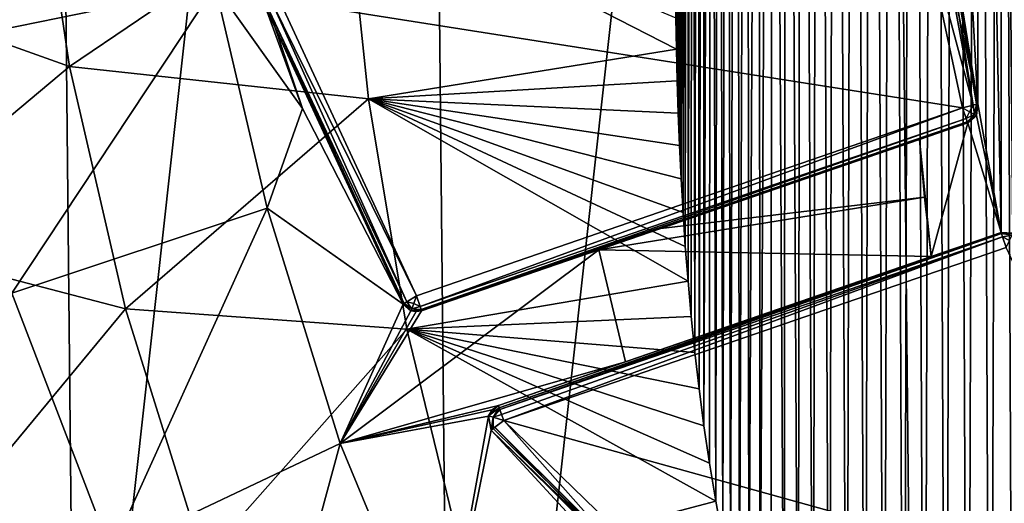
# Model space of a CAD drawing. Extents: x -62 to 446, y -84 to 1766.
# Tile 9 of 221: x -55.3 to -42.8, y -62.64 to -56.5. Entities that reach past the tile are written whole.
import ezdxf

# ---------------------------------------------------------------- set-up
doc = ezdxf.new("R2010")
doc.units = 0
doc.header["$LTSCALE"] = 65.185185
for name, color, linetype in [('779', 7, 'CONTINUOUS'), ('780', 7, 'CONTINUOUS'), ('784', 7, 'CONTINUOUS'), ('831', 7, 'CONTINUOUS'), ('832', 7, 'CONTINUOUS'), ('834', 7, 'CONTINUOUS'), ('835', 7, 'CONTINUOUS'), ('837', 7, 'CONTINUOUS'), ('838', 7, 'CONTINUOUS'), ('849', 7, 'CONTINUOUS'), ('850', 7, 'CONTINUOUS'), ('851', 7, 'CONTINUOUS'), ('852', 7, 'CONTINUOUS'), ('869', 7, 'CONTINUOUS'), ('870', 7, 'CONTINUOUS'), ('871', 7, 'CONTINUOUS'), ('872', 7, 'CONTINUOUS'), ('873', 7, 'CONTINUOUS'), ('875', 7, 'CONTINUOUS'), ('876', 7, 'CONTINUOUS'), ('879', 7, 'CONTINUOUS'), ('880', 7, 'CONTINUOUS'), ('881', 7, 'CONTINUOUS'), ('892', 7, 'CONTINUOUS'), ('905', 7, 'CONTINUOUS')]:
    doc.layers.add(name, color=color, linetype=linetype)

msp = doc.modelspace()

# ---------------------------------------------------------------- linework, layer by layer
at = {"layer": '779', "color": 7, "linetype": 'CONTINUOUS'}
for points in [[(-43.859, -78.607), (-44.392, -25.678), (-37.72, -23.01), (-43.859, -78.607)], [(-37.134, -81.139), (-43.859, -78.607), (-37.72, -23.01), (-37.134, -81.139)], [(-49.789, -74.547), (-50.239, -29.855), (-44.392, -25.678), (-49.789, -74.547)], [(-43.859, -78.607), (-49.789, -74.547), (-44.392, -25.678), (-43.859, -78.607)], [(-54.583, -69.195), (-54.925, -35.304), (-50.239, -29.855), (-54.583, -69.195)], [(-49.789, -74.547), (-54.583, -69.195), (-50.239, -29.855), (-49.789, -74.547)], [(-57.967, -62.855), (-58.18, -41.71), (-54.925, -35.304), (-57.967, -62.855)], [(-54.583, -69.195), (-57.967, -62.855), (-54.925, -35.304), (-54.583, -69.195)]]:
    msp.add_3dface(points, dxfattribs=at)
at = {"layer": '780', "color": 7, "linetype": 'CONTINUOUS'}
for points in [[(-42.846, -42.796, 19), (-43.141, -44.43, 19), (-42.846, -59.204, 19), (-42.846, -42.796, 19)], [(-42.694, -42.787, 19), (-42.846, -42.796, 19), (-42.694, -59.213, 19), (-42.694, -42.787, 19)], [(-42.694, -59.213, 19), (-42.846, -42.796, 19), (-42.846, -59.204, 19), (-42.694, -59.213, 19)], [(-43.713, -47.097, 19), (-43.141, -57.57, 19), (-43.141, -44.43, 19), (-43.713, -47.097, 19)], [(-43.141, -44.43, 19), (-43.141, -57.57, 19), (-42.846, -59.204, 19), (-43.141, -44.43, 19)], [(-43.713, -54.903, 19), (-43.141, -57.57, 19), (-43.713, -47.097, 19), (-43.713, -54.903, 19)], [(-43.141, -57.57, 19), (-43.158, -57.716, 19), (-42.846, -59.204, 19), (-43.141, -57.57, 19)], [(-43.158, -57.716, 19), (-43.269, -57.811, 19), (-42.846, -59.204, 19), (-43.158, -57.716, 19)], [(-43.269, -57.811, 19), (-43.882, -58.022, 19), (-43.733, -59.509, 19), (-43.269, -57.811, 19)], [(-42.846, -59.204, 19), (-43.269, -57.811, 19), (-43.733, -59.509, 19), (-42.846, -59.204, 19)], [(-43.733, -59.509, 19), (-43.882, -58.022, 19), (-43.818, -58.756, 19), (-43.733, -59.509, 19)]]:
    msp.add_3dface(points, dxfattribs=at)
at = {"layer": '784', "color": 7, "linetype": 'CONTINUOUS'}
for points in [[(-53.208, -53.458, 16.275), (-56.863, -53.735, 13.071), (-56.32, -56.788, 13.426), (-53.208, -53.458, 16.275)], [(-52.821, -56.071, 16.438), (-53.208, -53.458, 16.275), (-56.32, -56.788, 13.426), (-52.821, -56.071, 16.438)], [(-51.71, -57.627, 17.003), (-52.444, -55.462, 16.693), (-52.821, -56.071, 16.438), (-51.71, -57.627, 17.003)], [(-52.821, -56.071, 16.438), (-56.32, -56.788, 13.426), (-55.399, -59.975, 13.882), (-52.821, -56.071, 16.438)], [(-52.161, -58.894, 16.648), (-52.821, -56.071, 16.438), (-55.399, -59.975, 13.882), (-52.161, -58.894, 16.648)], [(-52.161, -58.894, 16.648), (-51.71, -57.627, 17.003), (-52.821, -56.071, 16.438), (-52.161, -58.894, 16.648)], [(-50.435, -60.114, 17.465), (-51.71, -57.627, 17.003), (-52.161, -58.894, 16.648), (-50.435, -60.114, 17.465)], [(-43.818, -58.756, 19), (-43.882, -58.022, 19), (-47.163, -59.152, 18.633), (-43.818, -58.756, 19)], [(-43.733, -59.509, 19), (-43.818, -58.756, 19), (-47.951, -59.423, 18.429), (-43.733, -59.509, 19)], [(-47.951, -59.423, 18.429), (-43.818, -58.756, 19), (-47.163, -59.152, 18.633), (-47.951, -59.423, 18.429)], [(-52.161, -58.894, 16.648), (-55.399, -59.975, 13.882), (-54.139, -63.262, 14.307), (-52.161, -58.894, 16.648)], [(-51.231, -61.881, 16.843), (-52.161, -58.894, 16.648), (-54.139, -63.262, 14.307), (-51.231, -61.881, 16.843)], [(-51.231, -61.881, 16.843), (-50.435, -60.114, 17.465), (-52.161, -58.894, 16.648), (-51.231, -61.881, 16.843)], [(-47.951, -59.423, 18.429), (-50.2, -60.198, 17.566), (-51.231, -61.881, 16.843), (-47.951, -59.423, 18.429)], [(-47.611, -60.845, 18.454), (-47.951, -59.423, 18.429), (-51.231, -61.881, 16.843), (-47.611, -60.845, 18.454)], [(-43.733, -59.509, 19), (-47.951, -59.423, 18.429), (-47.611, -60.845, 18.454), (-43.733, -59.509, 19)], [(-43.733, -59.509, 19), (-47.611, -60.845, 18.454), (-46.559, -60.482, 18.714), (-43.733, -59.509, 19)], [(-55.399, -59.975, 13.882), (-56.117, -64.777, 11.054), (-54.139, -63.262, 14.307), (-55.399, -59.975, 13.882)], [(-50.335, -60.196, 17.504), (-50.435, -60.114, 17.465), (-51.231, -61.881, 16.843), (-50.335, -60.196, 17.504)], [(-50.268, -60.208, 17.534), (-50.335, -60.196, 17.504), (-51.231, -61.881, 16.843), (-50.268, -60.208, 17.534)], [(-50.2, -60.198, 17.566), (-50.268, -60.208, 17.534), (-51.231, -61.881, 16.843), (-50.2, -60.198, 17.566)], [(-49.223, -61.4, 17.876), (-47.611, -60.845, 18.454), (-51.231, -61.881, 16.843), (-49.223, -61.4, 17.876)], [(-49.305, -61.453, 17.838), (-49.223, -61.4, 17.876), (-51.231, -61.881, 16.843), (-49.305, -61.453, 17.838)], [(-49.351, -61.537, 17.812), (-49.305, -61.453, 17.838), (-51.231, -61.881, 16.843), (-49.351, -61.537, 17.812)], [(-49.97, -64.935, 17.012), (-49.351, -61.537, 17.812), (-51.231, -61.881, 16.843), (-49.97, -64.935, 17.012)], [(-49.315, -61.713, 17.809), (-49.351, -61.537, 17.812), (-49.97, -64.935, 17.012), (-49.315, -61.713, 17.809)], [(-47.506, -63.676, 18.266), (-49.315, -61.713, 17.809), (-49.97, -64.935, 17.012), (-47.506, -63.676, 18.266)], [(-51.231, -61.881, 16.843), (-54.139, -63.262, 14.307), (-52.503, -66.559, 14.675), (-51.231, -61.881, 16.843)], [(-49.97, -64.935, 17.012), (-51.231, -61.881, 16.843), (-52.503, -66.559, 14.675), (-49.97, -64.935, 17.012)]]:
    msp.add_3dface(points, dxfattribs=at)
at = {"layer": '831', "color": 7, "linetype": 'CONTINUOUS'}
for points in [[(-43.334, -57.622, 20), (-43.911, -54.934, 20), (-52.001, -56.258, 20), (-43.334, -57.622, 20)], [(-50.265, -60.008, 20), (-43.334, -57.622, 20), (-52.001, -56.258, 20), (-50.265, -60.008, 20)], [(-42.781, -59.393, 20), (-49.158, -61.589, 20), (-40.634, -63.956, 20), (-42.781, -59.393, 20)], [(-40.634, -63.956, 20), (-49.158, -61.589, 20), (-45.929, -64.728, 20), (-40.634, -63.956, 20)]]:
    msp.add_3dface(points, dxfattribs=at)
at = {"layer": '832', "color": 7, "linetype": 'CONTINUOUS'}
for points in [[(-42.846, -59.204, 19.8), (-46.559, -60.482, 18.714), (-49.223, -61.4, 19.8), (-42.846, -59.204, 19.8)], [(-43.733, -59.509, 19), (-46.559, -60.482, 18.714), (-42.846, -59.204, 19.8), (-43.733, -59.509, 19)], [(-42.846, -59.204, 19), (-43.733, -59.509, 19), (-42.846, -59.204, 19.8), (-42.846, -59.204, 19)], [(-47.611, -60.845, 18.454), (-49.223, -61.4, 17.876), (-46.559, -60.482, 18.714), (-47.611, -60.845, 18.454)], [(-46.559, -60.482, 18.714), (-49.223, -61.4, 17.876), (-49.223, -61.4, 19.8), (-46.559, -60.482, 18.714)]]:
    msp.add_3dface(points, dxfattribs=at)
at = {"layer": '834', "color": 7, "linetype": 'CONTINUOUS'}
for points in [[(-49.315, -61.713, 17.809), (-47.506, -63.676, 18.266), (-49.315, -61.713, 19.8), (-49.315, -61.713, 17.809)], [(-47.506, -63.676, 18.266), (-46.32, -64.682, 18.504), (-49.315, -61.713, 19.8), (-47.506, -63.676, 18.266)], [(-49.315, -61.713, 19.8), (-46.32, -64.682, 18.504), (-46.048, -64.888, 19.8), (-49.315, -61.713, 19.8)]]:
    msp.add_3dface(points, dxfattribs=at)
at = {"layer": '835', "color": 7, "linetype": 'CONTINUOUS'}
for points in [[(-52.444, -55.462, 16.693), (-51.71, -57.627, 17.003), (-52.191, -56.319, 19.8), (-52.444, -55.462, 16.693)], [(-51.71, -57.627, 17.003), (-50.435, -60.114, 17.465), (-52.191, -56.319, 19.8), (-51.71, -57.627, 17.003)], [(-52.191, -56.319, 19.8), (-50.435, -60.114, 17.465), (-50.435, -60.114, 19.8), (-52.191, -56.319, 19.8)]]:
    msp.add_3dface(points, dxfattribs=at)
at = {"layer": '837', "color": 7, "linetype": 'CONTINUOUS'}
for points in [[(-43.141, -57.57, 19), (-43.713, -54.903, 19), (-43.141, -57.57, 19.8), (-43.141, -57.57, 19)], [(-43.141, -57.57, 19.8), (-43.713, -54.903, 19), (-43.713, -54.903, 19.8), (-43.141, -57.57, 19.8)]]:
    msp.add_3dface(points, dxfattribs=at)
at = {"layer": '838', "color": 7, "linetype": 'CONTINUOUS'}
for points in [[(-43.882, -58.022, 19), (-43.269, -57.811, 19), (-50.2, -60.198, 19.8), (-43.882, -58.022, 19)], [(-50.2, -60.198, 19.8), (-43.269, -57.811, 19), (-43.269, -57.811, 19.8), (-50.2, -60.198, 19.8)], [(-47.163, -59.152, 18.633), (-43.882, -58.022, 19), (-50.2, -60.198, 19.8), (-47.163, -59.152, 18.633)], [(-47.951, -59.423, 18.429), (-47.163, -59.152, 18.633), (-50.2, -60.198, 19.8), (-47.951, -59.423, 18.429)], [(-50.2, -60.198, 17.566), (-47.951, -59.423, 18.429), (-50.2, -60.198, 19.8), (-50.2, -60.198, 17.566)]]:
    msp.add_3dface(points, dxfattribs=at)
at = {"layer": '849', "color": 7, "linetype": 'CONTINUOUS'}
for points in [[(-43.158, -57.716, 19), (-43.141, -57.57, 19), (-43.158, -57.716, 19.8), (-43.158, -57.716, 19)], [(-43.141, -57.57, 19), (-43.141, -57.57, 19.8), (-43.158, -57.716, 19.8), (-43.141, -57.57, 19)], [(-43.269, -57.811, 19), (-43.158, -57.716, 19), (-43.269, -57.811, 19.8), (-43.269, -57.811, 19)], [(-43.269, -57.811, 19.8), (-43.158, -57.716, 19), (-43.158, -57.716, 19.8), (-43.269, -57.811, 19.8)]]:
    msp.add_3dface(points, dxfattribs=at)
at = {"layer": '850', "color": 7, "linetype": 'CONTINUOUS'}
for points in [[(-50.435, -60.114, 17.465), (-50.335, -60.196, 17.504), (-50.435, -60.114, 19.8), (-50.435, -60.114, 17.465)], [(-50.435, -60.114, 19.8), (-50.335, -60.196, 17.504), (-50.332, -60.197, 19.8), (-50.435, -60.114, 19.8)], [(-50.335, -60.196, 17.504), (-50.268, -60.208, 17.534), (-50.332, -60.197, 19.8), (-50.335, -60.196, 17.504)], [(-50.268, -60.208, 17.534), (-50.2, -60.198, 17.566), (-50.332, -60.197, 19.8), (-50.268, -60.208, 17.534)], [(-50.2, -60.198, 17.566), (-50.2, -60.198, 19.8), (-50.332, -60.197, 19.8), (-50.2, -60.198, 17.566)]]:
    msp.add_3dface(points, dxfattribs=at)
at = {"layer": '851', "color": 7, "linetype": 'CONTINUOUS'}
for points in [[(-42.694, -59.213, 19), (-42.846, -59.204, 19), (-42.694, -59.213, 19.8), (-42.694, -59.213, 19)], [(-42.846, -59.204, 19), (-42.846, -59.204, 19.8), (-42.694, -59.213, 19.8), (-42.846, -59.204, 19)]]:
    msp.add_3dface(points, dxfattribs=at)
at = {"layer": '852', "color": 7, "linetype": 'CONTINUOUS'}
for points in [[(-49.305, -61.453, 17.838), (-49.351, -61.537, 17.812), (-49.35, -61.532, 19.8), (-49.305, -61.453, 17.838)], [(-49.223, -61.4, 19.8), (-49.305, -61.453, 17.838), (-49.35, -61.532, 19.8), (-49.223, -61.4, 19.8)], [(-49.223, -61.4, 17.876), (-49.305, -61.453, 17.838), (-49.223, -61.4, 19.8), (-49.223, -61.4, 17.876)], [(-49.351, -61.537, 17.812), (-49.315, -61.713, 17.809), (-49.35, -61.532, 19.8), (-49.351, -61.537, 17.812)], [(-49.315, -61.713, 17.809), (-49.315, -61.713, 19.8), (-49.35, -61.532, 19.8), (-49.315, -61.713, 17.809)]]:
    msp.add_3dface(points, dxfattribs=at)
at = {"layer": '869', "color": 7, "linetype": 'CONTINUOUS'}
for points in [[(-44.05, -52.193, 19.941), (-44.191, -52.2, 20), (-43.198, -57.585, 19.941), (-44.05, -52.193, 19.941)], [(-44.191, -52.2, 20), (-43.911, -54.934, 20), (-43.198, -57.585, 19.941), (-44.191, -52.2, 20)], [(-44.007, -52.191, 19.876), (-44.05, -52.193, 19.941), (-43.156, -57.574, 19.877), (-44.007, -52.191, 19.876)], [(-43.156, -57.574, 19.877), (-44.05, -52.193, 19.941), (-43.198, -57.585, 19.941), (-43.156, -57.574, 19.877)], [(-43.141, -57.57, 19.8), (-43.713, -54.903, 19.8), (-44.007, -52.191, 19.876), (-43.141, -57.57, 19.8)], [(-43.141, -57.57, 19.8), (-44.007, -52.191, 19.876), (-43.156, -57.574, 19.877), (-43.141, -57.57, 19.8)], [(-43.911, -54.934, 20), (-43.334, -57.622, 20), (-43.198, -57.585, 19.941), (-43.911, -54.934, 20)]]:
    msp.add_3dface(points, dxfattribs=at)
at = {"layer": '870', "color": 7, "linetype": 'CONTINUOUS'}
for points in [[(-43.198, -57.585, 19.941), (-43.334, -57.622, 20), (-43.246, -57.669, 19.973), (-43.198, -57.585, 19.941)], [(-43.198, -57.585, 19.941), (-43.246, -57.669, 19.973), (-43.181, -57.703, 19.9), (-43.198, -57.585, 19.941)], [(-43.156, -57.574, 19.877), (-43.198, -57.585, 19.941), (-43.181, -57.703, 19.9), (-43.156, -57.574, 19.877)], [(-43.158, -57.716, 19.8), (-43.156, -57.574, 19.877), (-43.181, -57.703, 19.9), (-43.158, -57.716, 19.8)], [(-43.158, -57.716, 19.8), (-43.141, -57.57, 19.8), (-43.156, -57.574, 19.877), (-43.158, -57.716, 19.8)], [(-43.334, -57.622, 20), (-43.288, -57.756, 19.941), (-43.246, -57.669, 19.973), (-43.334, -57.622, 20)], [(-43.246, -57.669, 19.973), (-43.288, -57.756, 19.941), (-43.181, -57.703, 19.9), (-43.246, -57.669, 19.973)], [(-43.288, -57.756, 19.941), (-43.274, -57.797, 19.876), (-43.181, -57.703, 19.9), (-43.288, -57.756, 19.941)], [(-43.274, -57.797, 19.876), (-43.269, -57.811, 19.8), (-43.181, -57.703, 19.9), (-43.274, -57.797, 19.876)], [(-43.269, -57.811, 19.8), (-43.158, -57.716, 19.8), (-43.181, -57.703, 19.9), (-43.269, -57.811, 19.8)]]:
    msp.add_3dface(points, dxfattribs=at)
at = {"layer": '871', "color": 7, "linetype": 'CONTINUOUS'}
for points in [[(-43.334, -57.622, 20), (-50.265, -60.008, 20), (-50.219, -60.142, 19.941), (-43.334, -57.622, 20)], [(-43.288, -57.756, 19.941), (-43.334, -57.622, 20), (-50.219, -60.142, 19.941), (-43.288, -57.756, 19.941)], [(-50.205, -60.183, 19.877), (-43.288, -57.756, 19.941), (-50.219, -60.142, 19.941), (-50.205, -60.183, 19.877)], [(-43.274, -57.797, 19.876), (-43.288, -57.756, 19.941), (-50.205, -60.183, 19.877), (-43.274, -57.797, 19.876)], [(-50.2, -60.198, 19.8), (-43.274, -57.797, 19.876), (-50.205, -60.183, 19.877), (-50.2, -60.198, 19.8)], [(-50.2, -60.198, 19.8), (-43.269, -57.811, 19.8), (-43.274, -57.797, 19.876), (-50.2, -60.198, 19.8)]]:
    msp.add_3dface(points, dxfattribs=at)
at = {"layer": '872', "color": 7, "linetype": 'CONTINUOUS'}
for points in [[(-50.422, -60.106, 19.876), (-50.435, -60.114, 19.8), (-50.323, -60.172, 19.9), (-50.422, -60.106, 19.876)], [(-50.385, -60.083, 19.941), (-50.422, -60.106, 19.876), (-50.323, -60.172, 19.9), (-50.385, -60.083, 19.941)], [(-50.265, -60.008, 20), (-50.385, -60.083, 19.941), (-50.298, -60.103, 19.973), (-50.265, -60.008, 20)], [(-50.298, -60.103, 19.973), (-50.385, -60.083, 19.941), (-50.323, -60.172, 19.9), (-50.298, -60.103, 19.973)], [(-50.219, -60.142, 19.941), (-50.298, -60.103, 19.973), (-50.323, -60.172, 19.9), (-50.219, -60.142, 19.941)], [(-50.219, -60.142, 19.941), (-50.265, -60.008, 20), (-50.298, -60.103, 19.973), (-50.219, -60.142, 19.941)], [(-50.435, -60.114, 19.8), (-50.332, -60.197, 19.8), (-50.323, -60.172, 19.9), (-50.435, -60.114, 19.8)], [(-50.332, -60.197, 19.8), (-50.205, -60.183, 19.877), (-50.323, -60.172, 19.9), (-50.332, -60.197, 19.8)], [(-50.332, -60.197, 19.8), (-50.2, -60.198, 19.8), (-50.205, -60.183, 19.877), (-50.332, -60.197, 19.8)], [(-50.205, -60.183, 19.877), (-50.219, -60.142, 19.941), (-50.323, -60.172, 19.9), (-50.205, -60.183, 19.877)]]:
    msp.add_3dface(points, dxfattribs=at)
at = {"layer": '873', "color": 7, "linetype": 'CONTINUOUS'}
for points in [[(-52.191, -56.319, 19.8), (-50.422, -60.106, 19.876), (-52.166, -56.311, 19.9), (-52.191, -56.319, 19.8)], [(-52.191, -56.319, 19.8), (-50.435, -60.114, 19.8), (-50.422, -60.106, 19.876), (-52.191, -56.319, 19.8)], [(-50.385, -60.083, 19.941), (-52.096, -56.288, 19.973), (-52.166, -56.311, 19.9), (-50.385, -60.083, 19.941)], [(-50.422, -60.106, 19.876), (-50.385, -60.083, 19.941), (-52.166, -56.311, 19.9), (-50.422, -60.106, 19.876)], [(-50.265, -60.008, 20), (-52.001, -56.258, 20), (-52.096, -56.288, 19.973), (-50.265, -60.008, 20)], [(-50.385, -60.083, 19.941), (-50.265, -60.008, 20), (-52.096, -56.288, 19.973), (-50.385, -60.083, 19.941)]]:
    msp.add_3dface(points, dxfattribs=at)
at = {"layer": '875', "color": 7, "linetype": 'CONTINUOUS'}
for points in [[(-42.846, -59.204, 19.8), (-49.223, -61.4, 19.8), (-49.213, -61.429, 19.908), (-42.846, -59.204, 19.8)], [(-42.846, -59.204, 19.8), (-49.213, -61.429, 19.908), (-42.841, -59.218, 19.876), (-42.846, -59.204, 19.8)], [(-49.213, -61.429, 19.908), (-49.205, -61.451, 19.937), (-42.841, -59.218, 19.876), (-49.213, -61.429, 19.908)], [(-42.841, -59.218, 19.876), (-49.205, -61.451, 19.937), (-42.827, -59.259, 19.941), (-42.841, -59.218, 19.876)], [(-49.205, -61.451, 19.937), (-49.184, -61.514, 19.984), (-42.827, -59.259, 19.941), (-49.205, -61.451, 19.937)], [(-49.184, -61.514, 19.984), (-49.158, -61.589, 20), (-42.827, -59.259, 19.941), (-49.184, -61.514, 19.984)], [(-49.158, -61.589, 20), (-42.781, -59.393, 20), (-42.827, -59.259, 19.941), (-49.158, -61.589, 20)]]:
    msp.add_3dface(points, dxfattribs=at)
at = {"layer": '876', "color": 7, "linetype": 'CONTINUOUS'}
for points in [[(-42.694, -59.213, 19.8), (-42.846, -59.204, 19.8), (-42.841, -59.218, 19.876), (-42.694, -59.213, 19.8)], [(-42.694, -59.213, 19.8), (-42.841, -59.218, 19.876), (-42.706, -59.237, 19.9), (-42.694, -59.213, 19.8)], [(-42.841, -59.218, 19.876), (-42.827, -59.259, 19.941), (-42.706, -59.237, 19.9), (-42.841, -59.218, 19.876)], [(-42.827, -59.259, 19.941), (-42.738, -59.303, 19.973), (-42.706, -59.237, 19.9), (-42.827, -59.259, 19.941)], [(-42.827, -59.259, 19.941), (-42.781, -59.393, 20), (-42.738, -59.303, 19.973), (-42.827, -59.259, 19.941)]]:
    msp.add_3dface(points, dxfattribs=at)
at = {"layer": '879', "color": 7, "linetype": 'CONTINUOUS'}
for points in [[(-46.904, -64.133, 19.941), (-49.158, -61.589, 20), (-49.269, -61.676, 19.941), (-46.904, -64.133, 19.941)], [(-45.929, -64.728, 20), (-49.158, -61.589, 20), (-46.904, -64.133, 19.941), (-45.929, -64.728, 20)], [(-49.315, -61.713, 19.8), (-46.048, -64.888, 19.8), (-49.29, -61.693, 19.908), (-49.315, -61.713, 19.8)], [(-49.29, -61.693, 19.908), (-46.048, -64.888, 19.8), (-49.272, -61.679, 19.937), (-49.29, -61.693, 19.908)], [(-46.048, -64.888, 19.8), (-49.269, -61.676, 19.941), (-49.272, -61.679, 19.937), (-46.048, -64.888, 19.8)], [(-46.048, -64.888, 19.8), (-46.904, -64.133, 19.941), (-49.269, -61.676, 19.941), (-46.048, -64.888, 19.8)]]:
    msp.add_3dface(points, dxfattribs=at)
at = {"layer": '880', "color": 7, "linetype": 'CONTINUOUS'}
for points in [[(-49.223, -61.4, 19.8), (-49.35, -61.532, 19.8), (-49.213, -61.429, 19.908), (-49.223, -61.4, 19.8)], [(-49.213, -61.429, 19.908), (-49.35, -61.532, 19.8), (-49.293, -61.549, 19.941), (-49.213, -61.429, 19.908)], [(-49.205, -61.451, 19.937), (-49.213, -61.429, 19.908), (-49.293, -61.549, 19.941), (-49.205, -61.451, 19.937)], [(-49.184, -61.514, 19.984), (-49.205, -61.451, 19.937), (-49.293, -61.549, 19.941), (-49.184, -61.514, 19.984)], [(-49.35, -61.532, 19.8), (-49.315, -61.713, 19.8), (-49.293, -61.549, 19.941), (-49.35, -61.532, 19.8)], [(-49.315, -61.713, 19.8), (-49.29, -61.693, 19.908), (-49.293, -61.549, 19.941), (-49.315, -61.713, 19.8)], [(-49.158, -61.589, 20), (-49.184, -61.514, 19.984), (-49.293, -61.549, 19.941), (-49.158, -61.589, 20)], [(-49.29, -61.693, 19.908), (-49.158, -61.589, 20), (-49.293, -61.549, 19.941), (-49.29, -61.693, 19.908)], [(-49.269, -61.676, 19.941), (-49.158, -61.589, 20), (-49.29, -61.693, 19.908), (-49.269, -61.676, 19.941)], [(-49.269, -61.676, 19.941), (-49.29, -61.693, 19.908), (-49.272, -61.679, 19.937), (-49.269, -61.676, 19.941)]]:
    msp.add_3dface(points, dxfattribs=at)
at = {"layer": '881', "color": 7, "linetype": 'CONTINUOUS'}
for points in [[(-42.853, -31.922, -20), (-42.551, -31.515, -20), (-42.685, -72, -20), (-42.853, -31.922, -20)], [(-43.146, -32.341, -20), (-42.853, -31.922, -20), (-42.981, -71.576, -20), (-43.146, -32.341, -20)], [(-42.981, -71.576, -20), (-42.853, -31.922, -20), (-42.685, -72, -20), (-42.981, -71.576, -20)], [(-43.432, -32.772, -20), (-43.146, -32.341, -20), (-43.268, -71.141, -20), (-43.432, -32.772, -20)], [(-43.268, -71.141, -20), (-43.146, -32.341, -20), (-42.981, -71.576, -20), (-43.268, -71.141, -20)], [(-43.709, -33.215, -20), (-43.432, -32.772, -20), (-43.547, -70.692, -20), (-43.709, -33.215, -20)], [(-43.547, -70.692, -20), (-43.432, -32.772, -20), (-43.268, -71.141, -20), (-43.547, -70.692, -20)], [(-43.977, -33.671, -20), (-43.709, -33.215, -20), (-43.817, -70.232, -20), (-43.977, -33.671, -20)], [(-43.817, -70.232, -20), (-43.709, -33.215, -20), (-43.547, -70.692, -20), (-43.817, -70.232, -20)], [(-44.235, -34.138, -20), (-43.977, -33.671, -20), (-44.078, -69.76, -20), (-44.235, -34.138, -20)], [(-44.078, -69.76, -20), (-43.977, -33.671, -20), (-43.817, -70.232, -20), (-44.078, -69.76, -20)], [(-44.485, -34.618, -20), (-44.235, -34.138, -20), (-44.329, -69.275, -20), (-44.485, -34.618, -20)], [(-44.329, -69.275, -20), (-44.235, -34.138, -20), (-44.078, -69.76, -20), (-44.329, -69.275, -20)], [(-44.724, -35.11, -20), (-44.485, -34.618, -20), (-44.57, -68.779, -20), (-44.724, -35.11, -20)], [(-44.57, -68.779, -20), (-44.485, -34.618, -20), (-44.329, -69.275, -20), (-44.57, -68.779, -20)], [(-44.953, -35.614, -20), (-44.724, -35.11, -20), (-44.801, -68.27, -20), (-44.953, -35.614, -20)], [(-44.801, -68.27, -20), (-44.724, -35.11, -20), (-44.57, -68.779, -20), (-44.801, -68.27, -20)], [(-45.172, -36.131, -20), (-44.953, -35.614, -20), (-45.021, -67.749, -20), (-45.172, -36.131, -20)], [(-45.021, -67.749, -20), (-44.953, -35.614, -20), (-44.801, -68.27, -20), (-45.021, -67.749, -20)], [(-45.38, -36.659, -20), (-45.172, -36.131, -20), (-45.229, -67.22, -20), (-45.38, -36.659, -20)], [(-45.229, -67.22, -20), (-45.172, -36.131, -20), (-45.021, -67.749, -20), (-45.229, -67.22, -20)], [(-45.574, -37.192, -20), (-45.38, -36.659, -20), (-45.421, -66.692, -20), (-45.574, -37.192, -20)], [(-45.421, -66.692, -20), (-45.38, -36.659, -20), (-45.229, -67.22, -20), (-45.421, -66.692, -20)], [(-45.753, -37.724, -20), (-45.574, -37.192, -20), (-45.598, -66.167, -20), (-45.753, -37.724, -20)], [(-45.598, -66.167, -20), (-45.574, -37.192, -20), (-45.421, -66.692, -20), (-45.598, -66.167, -20)], [(-45.917, -38.252, -20), (-45.753, -37.724, -20), (-45.909, -65.127, -20), (-45.917, -38.252, -20)], [(-45.909, -65.127, -20), (-45.753, -37.724, -20), (-45.761, -65.645, -20), (-45.909, -65.127, -20)], [(-45.761, -65.645, -20), (-45.753, -37.724, -20), (-45.598, -66.167, -20), (-45.761, -65.645, -20)], [(-46.066, -38.777, -20), (-45.917, -38.252, -20), (-46.045, -64.614, -20), (-46.066, -38.777, -20)], [(-46.045, -64.614, -20), (-45.917, -38.252, -20), (-45.909, -65.127, -20), (-46.045, -64.614, -20)], [(-46.201, -39.297, -20), (-46.066, -38.777, -20), (-46.167, -64.106, -20), (-46.201, -39.297, -20)], [(-46.167, -64.106, -20), (-46.066, -38.777, -20), (-46.045, -64.614, -20), (-46.167, -64.106, -20)], [(-46.324, -39.812, -20), (-46.201, -39.297, -20), (-46.278, -63.603, -20), (-46.324, -39.812, -20)], [(-46.278, -63.603, -20), (-46.201, -39.297, -20), (-46.167, -64.106, -20), (-46.278, -63.603, -20)], [(-46.434, -40.321, -20), (-46.324, -39.812, -20), (-46.378, -63.107, -20), (-46.434, -40.321, -20)], [(-46.378, -63.107, -20), (-46.324, -39.812, -20), (-46.278, -63.603, -20), (-46.378, -63.107, -20)], [(-46.532, -40.825, -20), (-46.434, -40.321, -20), (-46.467, -62.617, -20), (-46.532, -40.825, -20)], [(-46.467, -62.617, -20), (-46.434, -40.321, -20), (-46.378, -63.107, -20), (-46.467, -62.617, -20)], [(-46.619, -41.322, -20), (-46.532, -40.825, -20), (-46.616, -61.658, -20), (-46.619, -41.322, -20)], [(-46.616, -61.658, -20), (-46.532, -40.825, -20), (-46.546, -62.134, -20), (-46.616, -61.658, -20)], [(-46.546, -62.134, -20), (-46.532, -40.825, -20), (-46.467, -62.617, -20), (-46.546, -62.134, -20)], [(-46.696, -41.812, -20), (-46.619, -41.322, -20), (-46.678, -61.188, -20), (-46.696, -41.812, -20)], [(-46.678, -61.188, -20), (-46.619, -41.322, -20), (-46.616, -61.658, -20), (-46.678, -61.188, -20)], [(-46.764, -42.295, -20), (-46.696, -41.812, -20), (-46.731, -60.726, -20), (-46.764, -42.295, -20)], [(-46.731, -60.726, -20), (-46.696, -41.812, -20), (-46.678, -61.188, -20), (-46.731, -60.726, -20)], [(-46.823, -42.772, -20), (-46.764, -42.295, -20), (-46.818, -59.823, -20), (-46.823, -42.772, -20)], [(-46.818, -59.823, -20), (-46.764, -42.295, -20), (-46.778, -60.271, -20), (-46.818, -59.823, -20)], [(-46.778, -60.271, -20), (-46.764, -42.295, -20), (-46.731, -60.726, -20), (-46.778, -60.271, -20)], [(-46.873, -43.241, -20), (-46.823, -42.772, -20), (-46.853, -59.382, -20), (-46.873, -43.241, -20)], [(-46.853, -59.382, -20), (-46.823, -42.772, -20), (-46.818, -59.823, -20), (-46.853, -59.382, -20)], [(-46.916, -43.703, -20), (-46.873, -43.241, -20), (-46.906, -58.521, -20), (-46.916, -43.703, -20)], [(-46.906, -58.521, -20), (-46.873, -43.241, -20), (-46.882, -58.948, -20), (-46.906, -58.521, -20)], [(-46.882, -58.948, -20), (-46.873, -43.241, -20), (-46.853, -59.382, -20), (-46.882, -58.948, -20)], [(-46.953, -44.158, -20), (-46.916, -43.703, -20), (-46.943, -57.686, -20), (-46.953, -44.158, -20)], [(-46.943, -57.686, -20), (-46.916, -43.703, -20), (-46.926, -58.1, -20), (-46.943, -57.686, -20)], [(-46.926, -58.1, -20), (-46.916, -43.703, -20), (-46.906, -58.521, -20), (-46.926, -58.1, -20)], [(-46.974, -56.477, -20), (-46.953, -44.158, -20), (-46.966, -56.874, -20), (-46.974, -56.477, -20)], [(-46.966, -56.874, -20), (-46.953, -44.158, -20), (-46.956, -57.277, -20), (-46.966, -56.874, -20)], [(-46.956, -57.277, -20), (-46.953, -44.158, -20), (-46.943, -57.686, -20), (-46.956, -57.277, -20)]]:
    msp.add_3dface(points, dxfattribs=at)
at = {"layer": '892', "color": 7, "linetype": 'CONTINUOUS'}
for points in [[(-55.104, -54.16, -17.595), (-54.667, -57.095, -17.765), (-58.106, -55.863, -14.904), (-55.104, -54.16, -17.595)], [(-55.104, -54.16, -17.595), (-51.164, -54.719, -19.399), (-54.667, -57.095, -17.765), (-55.104, -54.16, -17.595)], [(-51.164, -54.719, -19.399), (-50.874, -57.504, -19.449), (-54.667, -57.095, -17.765), (-51.164, -54.719, -19.399)], [(-46.974, -56.477, -20), (-46.966, -56.874, -20), (-51.164, -54.719, -19.399), (-46.974, -56.477, -20)], [(-51.164, -54.719, -19.399), (-46.966, -56.874, -20), (-50.874, -57.504, -19.449), (-51.164, -54.719, -19.399)], [(-58.106, -55.863, -14.904), (-54.667, -57.095, -17.765), (-57.298, -59.299, -15.347), (-58.106, -55.863, -14.904)], [(-46.966, -56.874, -20), (-46.956, -57.277, -20), (-50.874, -57.504, -19.449), (-46.966, -56.874, -20)], [(-54.667, -57.095, -17.765), (-53.956, -60.172, -17.977), (-57.298, -59.299, -15.347), (-54.667, -57.095, -17.765)], [(-54.667, -57.095, -17.765), (-50.874, -57.504, -19.449), (-53.956, -60.172, -17.977), (-54.667, -57.095, -17.765)], [(-46.956, -57.277, -20), (-46.943, -57.686, -20), (-50.874, -57.504, -19.449), (-46.956, -57.277, -20)], [(-50.874, -57.504, -19.449), (-50.389, -60.431, -19.504), (-53.956, -60.172, -17.977), (-50.874, -57.504, -19.449)], [(-46.943, -57.686, -20), (-46.926, -58.1, -20), (-50.874, -57.504, -19.449), (-46.943, -57.686, -20)], [(-46.926, -58.1, -20), (-46.906, -58.521, -20), (-50.874, -57.504, -19.449), (-46.926, -58.1, -20)], [(-46.906, -58.521, -20), (-46.882, -58.948, -20), (-50.874, -57.504, -19.449), (-46.906, -58.521, -20)], [(-46.882, -58.948, -20), (-46.853, -59.382, -20), (-50.874, -57.504, -19.449), (-46.882, -58.948, -20)], [(-46.853, -59.382, -20), (-46.818, -59.823, -20), (-50.874, -57.504, -19.449), (-46.853, -59.382, -20)], [(-50.874, -57.504, -19.449), (-46.818, -59.823, -20), (-50.389, -60.431, -19.504), (-50.874, -57.504, -19.449)], [(-57.298, -59.299, -15.347), (-53.956, -60.172, -17.977), (-56.122, -62.787, -15.822), (-57.298, -59.299, -15.347)], [(-46.818, -59.823, -20), (-46.778, -60.271, -20), (-50.389, -60.431, -19.504), (-46.818, -59.823, -20)], [(-53.956, -60.172, -17.977), (-52.967, -63.346, -18.181), (-56.122, -62.787, -15.822), (-53.956, -60.172, -17.977)], [(-53.956, -60.172, -17.977), (-50.389, -60.431, -19.504), (-52.967, -63.346, -18.181), (-53.956, -60.172, -17.977)], [(-46.778, -60.271, -20), (-46.731, -60.726, -20), (-50.389, -60.431, -19.504), (-46.778, -60.271, -20)], [(-50.389, -60.431, -19.504), (-49.651, -63.456, -19.555), (-52.967, -63.346, -18.181), (-50.389, -60.431, -19.504)], [(-46.731, -60.726, -20), (-46.678, -61.188, -20), (-50.389, -60.431, -19.504), (-46.731, -60.726, -20)], [(-46.678, -61.188, -20), (-46.616, -61.658, -20), (-50.389, -60.431, -19.504), (-46.678, -61.188, -20)], [(-46.616, -61.658, -20), (-46.546, -62.134, -20), (-50.389, -60.431, -19.504), (-46.616, -61.658, -20)], [(-46.546, -62.134, -20), (-46.467, -62.617, -20), (-50.389, -60.431, -19.504), (-46.546, -62.134, -20)], [(-50.389, -60.431, -19.504), (-46.467, -62.617, -20), (-49.651, -63.456, -19.555), (-50.389, -60.431, -19.504)], [(-46.467, -62.617, -20), (-46.378, -63.107, -20), (-49.651, -63.456, -19.555), (-46.467, -62.617, -20)]]:
    msp.add_3dface(points, dxfattribs=at)
at = {"layer": '905', "color": 7, "linetype": 'CONTINUOUS'}
for points in [[(-37.72, -23.01), (-44.392, -25.678), (-43.859, -78.607), (-37.72, -23.01)], [(-37.72, -23.01), (-43.859, -78.607), (-37.134, -81.139), (-37.72, -23.01)], [(-44.392, -25.678), (-50.239, -29.855), (-49.789, -74.548), (-44.392, -25.678)], [(-44.392, -25.678), (-49.789, -74.548), (-43.859, -78.607), (-44.392, -25.678)], [(-50.239, -29.855), (-54.925, -35.304), (-54.583, -69.195), (-50.239, -29.855)], [(-50.239, -29.855), (-54.583, -69.195), (-49.789, -74.548), (-50.239, -29.855)], [(-54.925, -35.304), (-58.18, -41.71), (-57.967, -62.855), (-54.925, -35.304)], [(-54.925, -35.304), (-57.967, -62.855), (-54.583, -69.195), (-54.925, -35.304)]]:
    msp.add_3dface(points, dxfattribs=at)

doc.saveas('drawing.dxf')
